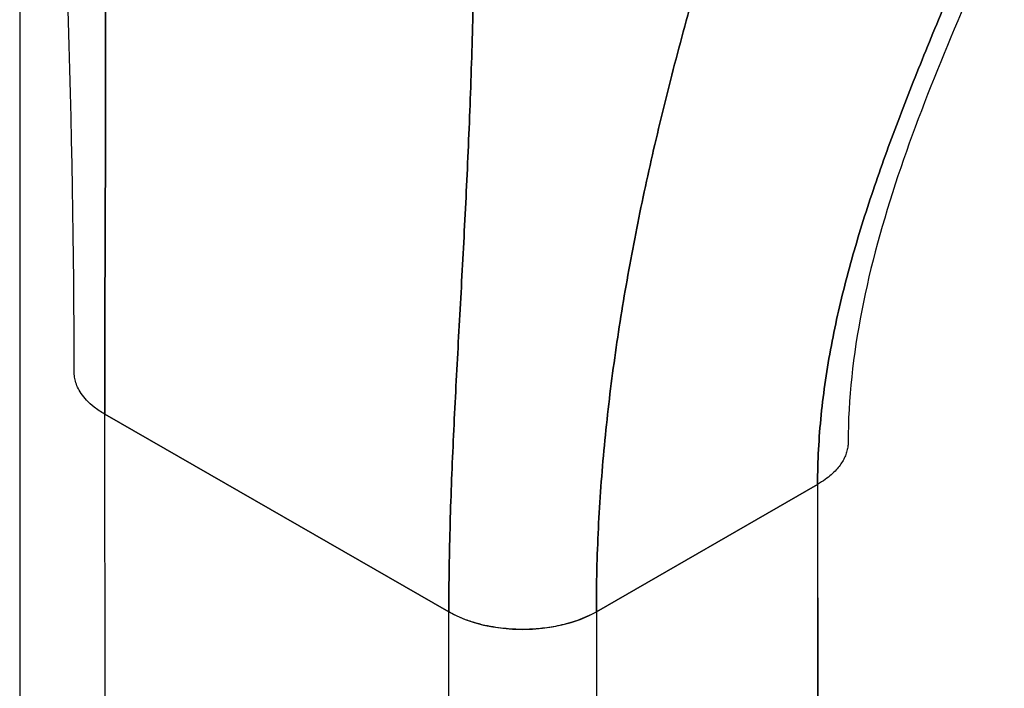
# Model space of a CAD drawing. Extents: x 785 to 1232, y 18 to 306.
# Tile 224 of 232: x 1161.15 to 1162.116, y 225.621 to 226.277. Entities that reach past the tile are written whole.
import ezdxf

# ---------------------------------------------------------------- set-up
doc = ezdxf.new("R2010")
doc.units = 0
doc.header["$LTSCALE"] = 4
doc.header["$MEASUREMENT"] = 0
doc.layers.get('0').update_dxf_attribs({"linetype": 'CONTINUOUS'})

msp = doc.modelspace()

# ---------------------------------------------------------------- linework, layer by layer
for p, q in [((1161.14974, 257.94265), (1161.14974, 200.56537)), ((1161.23317, 225.88959), (1161.57095, 225.69558)), ((1161.23543, 223.83736), (1161.23317, 225.88959)), ((1161.57095, 225.69558), (1161.23317, 225.88959)), ((1161.71571, 225.69568), (1161.93285, 225.82073)), ((1161.93285, 225.82073), (1161.71571, 225.69568)), ((1161.93285, 225.82073), (1161.93511, 223.7685)), ((1161.93338, 225.42884), (1161.93295, 225.82078)), ((1161.57095, 225.69558), (1161.57095, 225.69557)), ((1161.57167, 225.039), (1161.57095, 225.69558)), ((1161.71571, 225.69568), (1161.71643, 225.0391)), ((1161.71571, 225.69568), (1161.71571, 225.69568)), ((1161.59552, 225.68517), (1161.59552, 225.68517)), ((1161.61928, 225.68002), (1161.61928, 225.68002))]:
    msp.add_line(p, q)
msp.add_ellipse((1161.64333, 225.73726), major_axis=(0.10237, 0.00011), ratio=0.575125, start_param=3.926374, end_param=5.497145)
msp.add_open_spline([(1161.20319, 225.93116), (1161.20293, 226.16752), (1161.19438, 226.42395), (1161.18169, 226.68122)], degree=3)
for points, knots in [([(1161.23317, 225.88959), (1161.23314, 225.91874), (1161.2332, 225.94793), (1161.2333, 225.97717), (1161.23339, 226.00641), (1161.23352, 226.0357), (1161.23363, 226.06508), (1161.23374, 226.09446), (1161.23384, 226.12393), (1161.23389, 226.15358), (1161.23395, 226.18323), (1161.23397, 226.21306), (1161.23395, 226.24317), (1161.23393, 226.27328), (1161.23387, 226.30368), (1161.23381, 226.33452), (1161.23374, 226.36535), (1161.23367, 226.39662), (1161.23365, 226.4285), (1161.23363, 226.46039), (1161.23366, 226.49289), (1161.23384, 226.52622), (1161.23402, 226.55956), (1161.23434, 226.59372), (1161.23495, 226.62897)], [0, 0, 0, 0, 0.125, 0.125, 0.125, 0.25, 0.25, 0.25, 0.375, 0.375, 0.375, 0.5, 0.5, 0.5, 0.625, 0.625, 0.625, 0.75, 0.75, 0.75, 0.875, 0.875, 0.875, 1, 1, 1, 1]), ([(1161.23495, 226.62897), (1161.23434, 226.59372), (1161.23402, 226.55956), (1161.23384, 226.52622), (1161.23366, 226.49289), (1161.23363, 226.46039), (1161.23365, 226.4285), (1161.23367, 226.39662), (1161.23374, 226.36535), (1161.23381, 226.33452), (1161.23387, 226.30368), (1161.23393, 226.27328), (1161.23395, 226.24317), (1161.23397, 226.21306), (1161.23395, 226.18323), (1161.23389, 226.15358), (1161.23384, 226.12393), (1161.23374, 226.09446), (1161.23363, 226.06508), (1161.23352, 226.0357), (1161.23339, 226.00641), (1161.2333, 225.97717), (1161.2332, 225.94793), (1161.23314, 225.91874), (1161.23317, 225.88959)], [0, 0, 0, 0, 0.125, 0.125, 0.125, 0.25, 0.25, 0.25, 0.375, 0.375, 0.375, 0.5, 0.5, 0.5, 0.625, 0.625, 0.625, 0.75, 0.75, 0.75, 0.875, 0.875, 0.875, 1, 1, 1, 1]), ([(1161.57095, 225.69558), (1161.57092, 225.72473), (1161.5714, 225.75368), (1161.57221, 225.7825), (1161.57303, 225.81133), (1161.57418, 225.84003), (1161.57551, 225.8687), (1161.57685, 225.89738), (1161.57836, 225.92604), (1161.57993, 225.95482), (1161.5815, 225.9836), (1161.58312, 226.01251), (1161.58468, 226.04171), (1161.58624, 226.07092), (1161.58775, 226.10042), (1161.58912, 226.13043), (1161.5905, 226.16043), (1161.59173, 226.19095), (1161.59279, 226.22222), (1161.59384, 226.25349), (1161.59471, 226.2855), (1161.59539, 226.31855), (1161.59607, 226.3516), (1161.59655, 226.38568), (1161.59686, 226.42109)], [0, 0, 0, 0, 0.125, 0.125, 0.125, 0.25, 0.25, 0.25, 0.375, 0.375, 0.375, 0.5, 0.5, 0.5, 0.625, 0.625, 0.625, 0.75, 0.75, 0.75, 0.875, 0.875, 0.875, 1, 1, 1, 1]), ([(1161.59686, 226.42109), (1161.59655, 226.38568), (1161.59607, 226.3516), (1161.59539, 226.31855), (1161.59471, 226.2855), (1161.59384, 226.25349), (1161.59279, 226.22222), (1161.59173, 226.19095), (1161.5905, 226.16043), (1161.58912, 226.13043), (1161.58775, 226.10042), (1161.58624, 226.07092), (1161.58468, 226.04171), (1161.58312, 226.01251), (1161.5815, 225.9836), (1161.57993, 225.95482), (1161.57836, 225.92604), (1161.57685, 225.89738), (1161.57551, 225.8687), (1161.57418, 225.84003), (1161.57303, 225.81133), (1161.57221, 225.7825), (1161.5714, 225.75368), (1161.57092, 225.72473), (1161.57095, 225.69558)], [0, 0, 0, 0, 0.125, 0.125, 0.125, 0.25, 0.25, 0.25, 0.375, 0.375, 0.375, 0.5, 0.5, 0.5, 0.625, 0.625, 0.625, 0.75, 0.75, 0.75, 0.875, 0.875, 0.875, 1, 1, 1, 1]), ([(1162.11608, 226.38056), (1162.07775, 226.29386), (1162.04024, 226.20873), (1161.98223, 226.03538), (1161.96274, 225.94622), (1161.96284, 225.86242)], [0, 0, 0, 0, 0.927491, 0.927491, 1.885784, 1.885784, 1.885784, 1.885784]), ([(1161.93285, 225.82073), (1161.93283, 225.84351), (1161.93405, 225.86627), (1161.93636, 225.88899), (1161.93866, 225.9117), (1161.94203, 225.93436), (1161.94632, 225.95697), (1161.95061, 225.97959), (1161.9558, 226.00215), (1161.96175, 226.0247), (1161.9677, 226.04724), (1161.97441, 226.06977), (1161.98172, 226.09234), (1161.98904, 226.1149), (1161.99696, 226.1375), (1162.00537, 226.16022), (1162.01378, 226.18294), (1162.02267, 226.20578), (1162.03193, 226.22883), (1162.04119, 226.25189), (1162.05082, 226.27517), (1162.06074, 226.2988), (1162.07065, 226.32244), (1162.08084, 226.34642), (1162.09125, 226.37092)], [0, 0, 0, 0, 0.125, 0.125, 0.125, 0.25, 0.25, 0.25, 0.375, 0.375, 0.375, 0.5, 0.5, 0.5, 0.625, 0.625, 0.625, 0.75, 0.75, 0.75, 0.875, 0.875, 0.875, 1, 1, 1, 1]), ([(1162.09125, 226.37092), (1162.08084, 226.34642), (1162.07065, 226.32244), (1162.06074, 226.2988), (1162.05082, 226.27517), (1162.04119, 226.25189), (1162.03193, 226.22883), (1162.02267, 226.20578), (1162.01378, 226.18294), (1162.00537, 226.16022), (1161.99696, 226.1375), (1161.98904, 226.1149), (1161.98172, 226.09234), (1161.97441, 226.06977), (1161.9677, 226.04724), (1161.96175, 226.0247), (1161.9558, 226.00215), (1161.95061, 225.97959), (1161.94632, 225.95697), (1161.94203, 225.93436), (1161.93866, 225.9117), (1161.93636, 225.88899), (1161.93405, 225.86627), (1161.93283, 225.84351), (1161.93285, 225.82073)], [0, 0, 0, 0, 0.125, 0.125, 0.125, 0.25, 0.25, 0.25, 0.375, 0.375, 0.375, 0.5, 0.5, 0.5, 0.625, 0.625, 0.625, 0.75, 0.75, 0.75, 0.875, 0.875, 0.875, 1, 1, 1, 1]), ([(1161.71571, 225.69568), (1161.71568, 225.72313), (1161.71636, 225.75042), (1161.71769, 225.77761), (1161.71902, 225.8048), (1161.721, 225.83189), (1161.72357, 225.85892), (1161.72614, 225.88595), (1161.7293, 225.91294), (1161.73302, 225.93993), (1161.73673, 225.96693), (1161.74099, 225.99395), (1161.74578, 226.02106), (1161.75056, 226.04817), (1161.75586, 226.07538), (1161.76166, 226.10278), (1161.76746, 226.13018), (1161.77376, 226.15777), (1161.78056, 226.18566), (1161.78736, 226.21354), (1161.79466, 226.24172), (1161.80246, 226.27031), (1161.81026, 226.2989), (1161.81858, 226.32789), (1161.82742, 226.35742)], [0, 0, 0, 0, 0.125, 0.125, 0.125, 0.25, 0.25, 0.25, 0.375, 0.375, 0.375, 0.5, 0.5, 0.5, 0.625, 0.625, 0.625, 0.75, 0.75, 0.75, 0.875, 0.875, 0.875, 1, 1, 1, 1]), ([(1161.82742, 226.35742), (1161.81858, 226.32789), (1161.81026, 226.2989), (1161.80246, 226.27031), (1161.79466, 226.24172), (1161.78736, 226.21354), (1161.78056, 226.18566), (1161.77376, 226.15777), (1161.76746, 226.13018), (1161.76166, 226.10278), (1161.75586, 226.07538), (1161.75056, 226.04817), (1161.74578, 226.02106), (1161.74099, 225.99395), (1161.73673, 225.96693), (1161.73302, 225.93993), (1161.7293, 225.91294), (1161.72614, 225.88595), (1161.72357, 225.85892), (1161.721, 225.83189), (1161.71902, 225.8048), (1161.71769, 225.77761), (1161.71636, 225.75042), (1161.71568, 225.72313), (1161.71571, 225.69568)], [0, 0, 0, 0, 0.125, 0.125, 0.125, 0.25, 0.25, 0.25, 0.375, 0.375, 0.375, 0.5, 0.5, 0.5, 0.625, 0.625, 0.625, 0.75, 0.75, 0.75, 0.875, 0.875, 0.875, 1, 1, 1, 1]), ([(1161.23317, 225.88959), (1161.22924, 225.89185), (1161.22586, 225.89415), (1161.22294, 225.89645), (1161.22001, 225.89874), (1161.21754, 225.90104), (1161.21544, 225.90328), (1161.21334, 225.90552), (1161.2116, 225.90772), (1161.21016, 225.90985), (1161.20871, 225.91199), (1161.20756, 225.91406), (1161.20663, 225.91607), (1161.2057, 225.91808), (1161.20499, 225.92003), (1161.20447, 225.92191), (1161.20395, 225.9238), (1161.2036, 225.92562), (1161.2034, 225.9274), (1161.20326, 225.92868), (1161.20319, 225.92993), (1161.20319, 225.93116)], [0, 0, 0, 0, 0.0666667, 0.0666667, 0.0666667, 0.1333333, 0.1333333, 0.1333333, 0.2, 0.2, 0.2, 0.2666667, 0.2666667, 0.2666667, 0.3333333, 0.3333333, 0.3333333, 0.4, 0.4, 0.4, 0.4479818, 0.4479818, 0.4479818, 0.4479818]), ([(1161.96284, 225.86242), (1161.96284, 225.86106), (1161.96276, 225.85972), (1161.9626, 225.8584), (1161.96241, 225.85677), (1161.96211, 225.85517), (1161.96169, 225.85359), (1161.96127, 225.852), (1161.96075, 225.85044), (1161.96011, 225.84888), (1161.95947, 225.84732), (1161.95872, 225.84577), (1161.95785, 225.84423), (1161.95698, 225.84268), (1161.95599, 225.84113), (1161.95486, 225.83958), (1161.95372, 225.83803), (1161.95246, 225.83648), (1161.95103, 225.83492), (1161.9496, 225.83336), (1161.948, 225.83179), (1161.94622, 225.83021), (1161.94443, 225.82864), (1161.94246, 225.82705), (1161.94025, 225.82547), (1161.93804, 225.82388), (1161.93559, 225.8223), (1161.93285, 225.82073)], [0.4491876, 0.4491876, 0.4491876, 0.4491876, 0.5, 0.5, 0.5, 0.5625, 0.5625, 0.5625, 0.625, 0.625, 0.625, 0.6875, 0.6875, 0.6875, 0.75, 0.75, 0.75, 0.8125, 0.8125, 0.8125, 0.875, 0.875, 0.875, 0.9375, 0.9375, 0.9375, 1, 1, 1, 1]), ([(1161.71571, 225.69568), (1161.71262, 225.6939), (1161.70952, 225.69234), (1161.70644, 225.69095), (1161.70335, 225.68956), (1161.70029, 225.68834), (1161.69728, 225.68727), (1161.69427, 225.68619), (1161.6913, 225.68525), (1161.68838, 225.68443), (1161.68546, 225.6836), (1161.68257, 225.68289), (1161.67972, 225.68226), (1161.67688, 225.68164), (1161.67406, 225.6811), (1161.67126, 225.68064), (1161.66846, 225.68018), (1161.66567, 225.6798), (1161.66287, 225.67948), (1161.66008, 225.67917), (1161.65727, 225.67892), (1161.65442, 225.67874), (1161.65158, 225.67856), (1161.6487, 225.67845), (1161.64576, 225.6784), (1161.64282, 225.67836), (1161.63981, 225.67839), (1161.63673, 225.6785), (1161.63364, 225.67862), (1161.63046, 225.67881), (1161.62718, 225.67911), (1161.6239, 225.67941), (1161.62052, 225.67981), (1161.61702, 225.68034), (1161.61353, 225.68088), (1161.60992, 225.68154), (1161.6062, 225.68237), (1161.60249, 225.68319), (1161.59867, 225.68419), (1161.59477, 225.6854), (1161.59087, 225.6866), (1161.58688, 225.68802), (1161.58288, 225.6897), (1161.57889, 225.69138), (1161.57488, 225.69332), (1161.57095, 225.69558)], [0, 0, 0, 0, 0.066667, 0.066667, 0.066667, 0.133333, 0.133333, 0.133333, 0.2, 0.2, 0.2, 0.266667, 0.266667, 0.266667, 0.333333, 0.333333, 0.333333, 0.4, 0.4, 0.4, 0.466667, 0.466667, 0.466667, 0.533333, 0.533333, 0.533333, 0.6, 0.6, 0.6, 0.666667, 0.666667, 0.666667, 0.733333, 0.733333, 0.733333, 0.8, 0.8, 0.8, 0.866667, 0.866667, 0.866667, 0.933333, 0.933333, 0.933333, 1, 1, 1, 1])]:
    msp.add_open_spline(points, degree=3, knots=knots)

doc.saveas('drawing.dxf')
